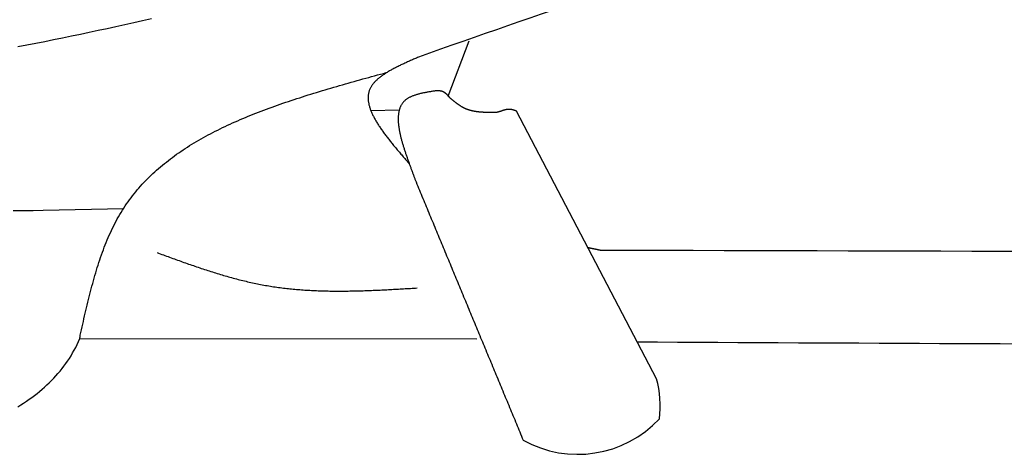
# Model space of a CAD drawing. Extents: x 715 to 7297, y 17 to 5960.
# Tile 4 of 90: x 2406 to 2921, y 804 to 1031. Entities that reach past the tile are written whole.
import ezdxf

# ---------------------------------------------------------------- set-up
doc = ezdxf.new("R2010")
doc.units = 0
doc.layers.add('CAR', color=10, linetype='CONTINUOUS')

msp = doc.modelspace()

# ---------------------------------------------------------------- linework, layer by layer
at = {"layer": 'CAR'}
for p, q in [((2630.255, 990.916), (2641.297, 1019.823)), ((2604.743, 983.687), (2589.961, 983.271)), ((2739.21, 843.173), (2666.051, 983.15)), ((2418.67, 931.249), (2460.731, 932.22)), ((2645.262, 863.898), (2437.824, 864.057))]:
    msp.add_line(p, q, dxfattribs=at)
for points in [[(2475.35, 1031.36, 0), (2470.71, 1030.32, 0), (2466.06, 1029.28, 0), (2461.42, 1028.25, 0), (2456.77, 1027.23, 0), (2452.13, 1026.21, 0), (2447.48, 1025.21, 0), (2442.83, 1024.21, 0), (2438.18, 1023.23, 0), (2433.53, 1022.25, 0), (2428.88, 1021.29, 0), (2424.22, 1020.34, 0), (2419.57, 1019.4, 0), (2414.91, 1018.47, 0), (2410.25, 1017.56, 0), (2405.59, 1016.66, 0)], [(2614.74, 1011.34, 0), (2614.23, 1011.11, 0), (2613.71, 1010.88, 0), (2613.2, 1010.66, 0), (2612.68, 1010.43, 0), (2612.17, 1010.21, 0), (2611.66, 1009.98, 0), (2611.15, 1009.75, 0), (2610.64, 1009.52, 0), (2610.13, 1009.3, 0), (2609.62, 1009.07, 0), (2609.11, 1008.84, 0), (2608.61, 1008.61, 0), (2608.11, 1008.38, 0), (2607.61, 1008.15, 0), (2607.11, 1007.92, 0), (2606.62, 1007.69, 0), (2606.13, 1007.46, 0), (2605.64, 1007.23, 0), (2605.16, 1006.99, 0), (2604.67, 1006.76, 0), (2604.2, 1006.52, 0), (2603.72, 1006.29, 0), (2603.25, 1006.05, 0), (2602.79, 1005.81, 0), (2602.32, 1005.57, 0), (2601.87, 1005.33, 0), (2601.41, 1005.09, 0), (2600.96, 1004.85, 0), (2600.52, 1004.6, 0), (2600.08, 1004.36, 0), (2599.65, 1004.11, 0), (2599.22, 1003.86, 0), (2598.8, 1003.61, 0), (2598.39, 1003.36, 0), (2597.98, 1003.11, 0), (2597.57, 1002.85, 0), (2597.18, 1002.59, 0), (2596.79, 1002.34, 0), (2596.4, 1002.08, 0), (2596.03, 1001.82, 0), (2595.66, 1001.55, 0), (2595.29, 1001.29, 0), (2594.94, 1001.02, 0), (2594.59, 1000.75, 0), (2594.25, 1000.48, 0), (2593.92, 1000.21, 0), (2593.6, 999.931, 0), (2593.28, 999.654, 0), (2592.98, 999.375, 0), (2592.68, 999.093, 0), (2592.39, 998.809, 0), (2592.11, 998.522, 0), (2591.84, 998.234, 0), (2591.58, 997.943, 0), (2591.33, 997.649, 0), (2591.09, 997.353, 0), (2590.85, 997.054, 0), (2590.63, 996.753, 0), (2590.42, 996.449, 0), (2590.22, 996.142, 0), (2590.03, 995.833, 0), (2589.85, 995.521, 0), (2589.68, 995.206, 0), (2589.52, 994.888, 0), (2589.38, 994.567, 0), (2589.24, 994.243, 0), (2589.12, 993.916, 0), (2589.01, 993.587, 0), (2588.91, 993.255, 0), (2588.82, 992.919, 0), (2588.74, 992.581, 0), (2588.67, 992.241, 0), (2588.62, 991.897, 0), (2588.57, 991.551, 0), (2588.53, 991.202, 0), (2588.51, 990.85, 0), (2588.49, 990.496, 0), (2588.48, 990.14, 0), (2588.49, 989.78, 0), (2588.5, 989.419, 0), (2588.52, 989.055, 0), (2588.56, 988.688, 0), (2588.6, 988.319, 0), (2588.65, 987.947, 0), (2588.71, 987.574, 0), (2588.78, 987.197, 0), (2588.86, 986.819, 0), (2588.94, 986.438, 0), (2589.04, 986.055, 0), (2589.14, 985.67, 0), (2589.26, 985.283, 0), (2589.38, 984.894, 0), (2589.51, 984.502, 0), (2589.64, 984.109, 0), (2589.79, 983.713, 0), (2589.94, 983.315, 0), (2590.1, 982.916, 0), (2590.27, 982.514, 0), (2590.45, 982.111, 0), (2590.63, 981.705, 0), (2590.82, 981.298, 0), (2591.02, 980.889, 0), (2591.22, 980.479, 0), (2591.43, 980.066, 0), (2591.65, 979.652, 0), (2591.88, 979.236, 0), (2592.11, 978.818, 0), (2592.34, 978.399, 0), (2592.59, 977.978, 0), (2592.84, 977.556, 0), (2593.09, 977.132, 0), (2593.35, 976.706, 0), (2593.62, 976.279, 0), (2593.89, 975.851, 0), (2594.17, 975.421, 0), (2594.46, 974.99, 0), (2594.75, 974.557, 0), (2595.04, 974.123, 0), (2595.34, 973.688, 0), (2595.64, 973.252, 0), (2595.95, 972.814, 0), (2596.26, 972.376, 0), (2596.58, 971.936, 0), (2596.9, 971.495, 0), (2597.23, 971.052, 0), (2597.56, 970.609, 0), (2597.9, 970.165, 0), (2598.23, 969.72, 0), (2598.58, 969.273, 0), (2598.92, 968.826, 0), (2599.27, 968.378, 0), (2599.63, 967.929, 0), (2599.98, 967.479, 0), (2600.34, 967.028, 0), (2600.7, 966.577, 0), (2601.07, 966.125, 0), (2601.44, 965.672, 0), (2601.81, 965.218, 0), (2602.18, 964.764, 0), (2602.56, 964.309, 0), (2602.94, 963.854, 0), (2603.32, 963.398, 0), (2603.7, 962.941, 0), (2604.08, 962.484, 0), (2604.47, 962.026, 0), (2604.86, 961.568, 0), (2605.25, 961.11, 0), (2605.64, 960.651, 0), (2606.03, 960.192, 0), (2606.42, 959.733, 0), (2606.82, 959.273, 0), (2607.21, 958.813, 0), (2607.61, 958.353, 0), (2608.01, 957.892, 0), (2608.41, 957.432, 0), (2608.8, 956.971, 0), (2609.2, 956.51, 0), (2609.6, 956.05, 0), (2610, 955.589, 0)], [(2438.11, 865.925, 0), (2438.43, 867.366, 0), (2438.76, 868.808, 0), (2439.08, 870.248, 0), (2439.41, 871.688, 0), (2439.74, 873.127, 0), (2440.06, 874.565, 0), (2440.39, 876.001, 0), (2440.73, 877.435, 0), (2441.06, 878.867, 0), (2441.4, 880.296, 0), (2441.74, 881.723, 0), (2442.09, 883.147, 0), (2442.43, 884.568, 0), (2442.79, 885.985, 0), (2443.14, 887.399, 0), (2443.5, 888.808, 0), (2443.87, 890.213, 0), (2444.24, 891.614, 0), (2444.62, 893.01, 0), (2445, 894.401, 0), (2445.39, 895.786, 0), (2445.79, 897.166, 0), (2446.2, 898.54, 0), (2446.61, 899.907, 0), (2447.02, 901.269, 0), (2447.45, 902.623, 0), (2447.89, 903.971, 0), (2448.33, 905.312, 0), (2448.78, 906.645, 0), (2449.24, 907.97, 0), (2449.71, 909.287, 0), (2450.19, 910.596, 0), (2450.68, 911.896, 0), (2451.18, 913.188, 0), (2451.69, 914.47, 0), (2452.22, 915.743, 0), (2452.75, 917.007, 0), (2453.3, 918.26, 0), (2453.85, 919.504, 0), (2454.42, 920.737, 0), (2455.01, 921.959, 0), (2455.6, 923.17, 0), (2456.21, 924.37, 0), (2456.83, 925.559, 0), (2457.47, 926.736, 0), (2458.12, 927.901, 0), (2458.78, 929.053, 0), (2459.46, 930.193, 0), (2460.16, 931.32, 0), (2460.87, 932.434, 0), (2461.59, 933.536, 0), (2462.33, 934.626, 0), (2463.09, 935.703, 0), (2463.86, 936.767, 0), (2464.64, 937.82, 0), (2465.44, 938.86, 0), (2466.25, 939.889, 0), (2467.07, 940.906, 0), (2467.91, 941.911, 0), (2468.76, 942.904, 0), (2469.63, 943.886, 0), (2470.51, 944.857, 0), (2471.4, 945.817, 0), (2472.31, 946.765, 0), (2473.22, 947.703, 0), (2474.16, 948.629, 0), (2475.1, 949.545, 0), (2476.06, 950.45, 0), (2477.03, 951.345, 0), (2478.01, 952.229, 0), (2479, 953.103, 0), (2480.01, 953.967, 0), (2481.02, 954.821, 0), (2482.05, 955.665, 0), (2483.09, 956.498, 0), (2484.15, 957.323, 0), (2485.21, 958.137, 0), (2486.28, 958.943, 0), (2487.37, 959.738, 0), (2488.47, 960.525, 0), (2489.57, 961.302, 0), (2490.69, 962.071, 0), (2491.82, 962.83, 0), (2492.96, 963.581, 0), (2494.11, 964.323, 0), (2495.27, 965.056, 0), (2496.44, 965.781, 0), (2497.62, 966.498, 0), (2498.81, 967.206, 0), (2500, 967.907, 0), (2501.21, 968.599, 0), (2502.43, 969.284, 0), (2503.66, 969.961, 0), (2504.89, 970.63, 0), (2506.14, 971.291, 0), (2507.39, 971.946, 0), (2508.65, 972.593, 0), (2509.92, 973.232, 0), (2511.2, 973.865, 0), (2512.48, 974.491, 0), (2513.78, 975.11, 0), (2515.08, 975.722, 0), (2516.39, 976.328, 0), (2517.71, 976.927, 0), (2519.03, 977.52, 0), (2520.37, 978.106, 0), (2521.71, 978.687, 0), (2523.05, 979.261, 0), (2524.41, 979.83, 0), (2525.77, 980.392, 0), (2527.14, 980.95, 0), (2528.51, 981.501, 0), (2529.89, 982.047, 0), (2531.28, 982.588, 0), (2532.67, 983.124, 0), (2534.07, 983.654, 0), (2535.47, 984.18, 0), (2536.88, 984.7, 0), (2538.3, 985.216, 0), (2539.72, 985.727, 0), (2541.15, 986.234, 0), (2542.58, 986.737, 0), (2544.02, 987.235, 0), (2545.46, 987.729, 0), (2546.91, 988.219, 0), (2548.36, 988.704, 0), (2549.81, 989.187, 0), (2551.27, 989.665, 0), (2552.74, 990.14, 0), (2554.21, 990.611, 0), (2555.68, 991.079, 0), (2557.16, 991.544, 0), (2558.64, 992.006, 0), (2560.12, 992.465, 0), (2561.61, 992.92, 0), (2563.1, 993.373, 0), (2564.59, 993.824, 0), (2566.09, 994.271, 0), (2567.59, 994.717, 0), (2569.09, 995.16, 0), (2570.59, 995.601, 0), (2572.1, 996.04, 0), (2573.61, 996.476, 0), (2575.12, 996.911, 0), (2576.64, 997.344, 0), (2578.15, 997.776, 0), (2579.67, 998.206, 0), (2581.19, 998.635, 0), (2582.71, 999.062, 0), (2584.23, 999.489, 0), (2585.75, 999.914, 0), (2587.28, 1000.34, 0), (2588.8, 1000.76, 0), (2590.33, 1001.18, 0), (2591.86, 1001.61, 0), (2593.38, 1002.03, 0), (2594.91, 1002.45, 0), (2596.44, 1002.87, 0), (2597.97, 1003.29, 0)], [(2624.38, 993.786, 0), (2623.95, 993.722, 0), (2623.53, 993.658, 0), (2623.11, 993.594, 0), (2622.69, 993.529, 0), (2622.27, 993.464, 0), (2621.85, 993.398, 0), (2621.43, 993.332, 0), (2621.01, 993.264, 0), (2620.59, 993.196, 0), (2620.18, 993.126, 0), (2619.76, 993.055, 0), (2619.35, 992.983, 0), (2618.94, 992.909, 0), (2618.54, 992.833, 0), (2618.13, 992.756, 0), (2617.73, 992.677, 0), (2617.33, 992.595, 0), (2616.94, 992.512, 0), (2616.54, 992.426, 0), (2616.15, 992.338, 0), (2615.77, 992.247, 0), (2615.39, 992.153, 0), (2615.01, 992.057, 0), (2614.64, 991.957, 0), (2614.27, 991.855, 0), (2613.9, 991.749, 0), (2613.54, 991.64, 0), (2613.19, 991.527, 0), (2612.84, 991.411, 0), (2612.49, 991.291, 0), (2612.15, 991.167, 0), (2611.82, 991.039, 0), (2611.49, 990.907, 0), (2611.16, 990.771, 0), (2610.85, 990.63, 0), (2610.54, 990.485, 0), (2610.23, 990.335, 0), (2609.94, 990.181, 0), (2609.65, 990.021, 0), (2609.36, 989.857, 0), (2609.09, 989.687, 0), (2608.82, 989.512, 0), (2608.56, 989.332, 0), (2608.3, 989.146, 0), (2608.06, 988.954, 0), (2607.82, 988.757, 0), (2607.59, 988.553, 0), (2607.37, 988.344, 0), (2607.15, 988.129, 0), (2606.95, 987.907, 0), (2606.75, 987.68, 0), (2606.56, 987.447, 0), (2606.38, 987.208, 0), (2606.21, 986.964, 0), (2606.05, 986.714, 0), (2605.89, 986.458, 0), (2605.74, 986.198, 0), (2605.6, 985.932, 0), (2605.47, 985.66, 0), (2605.34, 985.384, 0), (2605.22, 985.103, 0), (2605.11, 984.817, 0), (2605, 984.525, 0), (2604.9, 984.23, 0), (2604.81, 983.929, 0), (2604.73, 983.624, 0), (2604.65, 983.314, 0), (2604.58, 983, 0), (2604.51, 982.682, 0), (2604.45, 982.36, 0), (2604.4, 982.033, 0), (2604.35, 981.702, 0), (2604.31, 981.367, 0), (2604.28, 981.029, 0), (2604.25, 980.686, 0), (2604.23, 980.34, 0), (2604.21, 979.99, 0), (2604.2, 979.637, 0), (2604.19, 979.28, 0), (2604.19, 978.92, 0), (2604.2, 978.556, 0), (2604.21, 978.19, 0), (2604.22, 977.82, 0), (2604.24, 977.447, 0), (2604.27, 977.071, 0), (2604.3, 976.692, 0), (2604.34, 976.311, 0), (2604.37, 975.927, 0), (2604.42, 975.54, 0), (2604.47, 975.151, 0), (2604.52, 974.759, 0), (2604.58, 974.365, 0), (2604.64, 973.969, 0), (2604.7, 973.57, 0), (2604.77, 973.17, 0), (2604.85, 972.767, 0), (2604.92, 972.363, 0), (2605, 971.957, 0), (2605.09, 971.549, 0), (2605.18, 971.139, 0), (2605.27, 970.728, 0), (2605.36, 970.315, 0), (2605.46, 969.901, 0), (2605.56, 969.486, 0), (2605.66, 969.069, 0), (2605.77, 968.651, 0), (2605.88, 968.232, 0), (2605.99, 967.813, 0), (2606.11, 967.392, 0), (2606.22, 966.97, 0), (2606.34, 966.548, 0), (2606.47, 966.125, 0), (2606.59, 965.702, 0), (2606.72, 965.278, 0), (2606.85, 964.854, 0), (2606.98, 964.43, 0), (2607.11, 964.005, 0), (2607.24, 963.58, 0), (2607.38, 963.156, 0), (2607.52, 962.731, 0), (2607.65, 962.307, 0), (2607.79, 961.882, 0), (2607.94, 961.458, 0), (2608.08, 961.035, 0), (2608.22, 960.612, 0), (2608.37, 960.189, 0), (2608.51, 959.768, 0), (2608.66, 959.347, 0), (2608.81, 958.926, 0), (2608.95, 958.507, 0), (2609.1, 958.089, 0), (2609.25, 957.672, 0), (2609.4, 957.256, 0), (2609.55, 956.841, 0), (2609.7, 956.428, 0), (2609.85, 956.016, 0), (2610, 955.606, 0), (2610.14, 955.197, 0), (2610.29, 954.79, 0), (2610.44, 954.385, 0), (2610.59, 953.982, 0), (2610.74, 953.58, 0), (2610.88, 953.181, 0), (2611.03, 952.784, 0), (2611.17, 952.389, 0), (2611.32, 951.996, 0), (2611.46, 951.606, 0), (2611.6, 951.218, 0), (2611.74, 950.833, 0), (2611.88, 950.451, 0), (2612.02, 950.071, 0), (2612.16, 949.694, 0), (2612.29, 949.32, 0), (2612.43, 948.949, 0), (2612.56, 948.581, 0), (2612.69, 948.216, 0), (2612.81, 947.854, 0), (2612.94, 947.496, 0), (2613.06, 947.141, 0)], [(2631.36, 989.893, 0), (2631.32, 989.936, 0), (2631.29, 989.978, 0), (2631.25, 990.02, 0), (2631.21, 990.062, 0), (2631.18, 990.104, 0), (2631.14, 990.146, 0), (2631.11, 990.189, 0), (2631.07, 990.231, 0), (2631.03, 990.273, 0), (2631, 990.315, 0), (2630.96, 990.357, 0), (2630.93, 990.399, 0), (2630.89, 990.441, 0), (2630.85, 990.482, 0), (2630.82, 990.524, 0), (2630.78, 990.566, 0), (2630.75, 990.607, 0), (2630.71, 990.649, 0), (2630.67, 990.69, 0), (2630.64, 990.731, 0), (2630.6, 990.773, 0), (2630.56, 990.814, 0), (2630.53, 990.855, 0), (2630.49, 990.896, 0), (2630.45, 990.937, 0), (2630.42, 990.977, 0), (2630.38, 991.018, 0), (2630.34, 991.058, 0), (2630.31, 991.098, 0), (2630.27, 991.139, 0), (2630.23, 991.179, 0), (2630.2, 991.218, 0), (2630.16, 991.258, 0), (2630.12, 991.298, 0), (2630.09, 991.337, 0), (2630.05, 991.376, 0), (2630.01, 991.415, 0), (2629.97, 991.454, 0), (2629.94, 991.493, 0), (2629.9, 991.531, 0), (2629.86, 991.57, 0), (2629.82, 991.608, 0), (2629.78, 991.646, 0), (2629.75, 991.683, 0), (2629.71, 991.721, 0), (2629.67, 991.758, 0), (2629.63, 991.795, 0), (2629.59, 991.832, 0), (2629.56, 991.868, 0), (2629.52, 991.905, 0), (2629.48, 991.941, 0), (2629.44, 991.977, 0), (2629.4, 992.012, 0), (2629.36, 992.048, 0), (2629.32, 992.083, 0), (2629.28, 992.118, 0), (2629.24, 992.152, 0), (2629.2, 992.187, 0), (2629.16, 992.221, 0), (2629.12, 992.254, 0), (2629.08, 992.288, 0), (2629.04, 992.321, 0), (2629, 992.354, 0), (2628.96, 992.386, 0), (2628.92, 992.419, 0), (2628.88, 992.451, 0), (2628.84, 992.482, 0), (2628.8, 992.514, 0), (2628.76, 992.544, 0), (2628.72, 992.575, 0), (2628.68, 992.605, 0), (2628.64, 992.635, 0), (2628.6, 992.665, 0), (2628.55, 992.694, 0), (2628.51, 992.723, 0), (2628.47, 992.752, 0), (2628.43, 992.78, 0), (2628.39, 992.808, 0), (2628.34, 992.835, 0), (2628.3, 992.862, 0), (2628.26, 992.889, 0), (2628.21, 992.915, 0), (2628.17, 992.941, 0), (2628.13, 992.967, 0), (2628.08, 992.992, 0), (2628.04, 993.017, 0), (2628, 993.041, 0), (2627.95, 993.065, 0), (2627.91, 993.088, 0), (2627.86, 993.111, 0), (2627.82, 993.134, 0), (2627.77, 993.156, 0), (2627.73, 993.178, 0), (2627.68, 993.199, 0), (2627.64, 993.22, 0), (2627.59, 993.24, 0), (2627.55, 993.26, 0), (2627.5, 993.279, 0), (2627.45, 993.298, 0), (2627.41, 993.317, 0), (2627.36, 993.335, 0), (2627.31, 993.352, 0), (2627.26, 993.369, 0), (2627.22, 993.386, 0), (2627.17, 993.402, 0), (2627.12, 993.418, 0), (2627.07, 993.433, 0), (2627.03, 993.447, 0), (2626.98, 993.461, 0), (2626.93, 993.475, 0), (2626.88, 993.488, 0), (2626.83, 993.501, 0), (2626.78, 993.514, 0), (2626.73, 993.526, 0), (2626.68, 993.537, 0), (2626.63, 993.549, 0), (2626.58, 993.559, 0), (2626.53, 993.57, 0), (2626.48, 993.58, 0), (2626.43, 993.59, 0), (2626.38, 993.599, 0), (2626.33, 993.608, 0), (2626.28, 993.617, 0), (2626.23, 993.625, 0), (2626.18, 993.633, 0), (2626.12, 993.641, 0), (2626.07, 993.649, 0), (2626.02, 993.656, 0), (2625.97, 993.663, 0), (2625.92, 993.669, 0), (2625.87, 993.676, 0), (2625.81, 993.682, 0), (2625.76, 993.688, 0), (2625.71, 993.694, 0), (2625.66, 993.699, 0), (2625.6, 993.704, 0), (2625.55, 993.709, 0), (2625.5, 993.714, 0), (2625.45, 993.719, 0), (2625.39, 993.723, 0), (2625.34, 993.727, 0), (2625.29, 993.732, 0), (2625.23, 993.736, 0), (2625.18, 993.739, 0), (2625.13, 993.743, 0), (2625.07, 993.747, 0), (2625.02, 993.75, 0), (2624.97, 993.753, 0), (2624.91, 993.757, 0), (2624.86, 993.76, 0), (2624.81, 993.763, 0), (2624.75, 993.766, 0), (2624.7, 993.769, 0), (2624.65, 993.772, 0), (2624.59, 993.775, 0), (2624.54, 993.778, 0), (2624.49, 993.78, 0), (2624.43, 993.783, 0), (2624.38, 993.786, 0)], [(2653.89, 982.353, 0), (2653.73, 982.355, 0), (2653.57, 982.356, 0), (2653.41, 982.358, 0), (2653.25, 982.36, 0), (2653.09, 982.361, 0), (2652.93, 982.363, 0), (2652.77, 982.365, 0), (2652.61, 982.366, 0), (2652.45, 982.368, 0), (2652.29, 982.37, 0), (2652.13, 982.373, 0), (2651.97, 982.375, 0), (2651.81, 982.378, 0), (2651.66, 982.38, 0), (2651.5, 982.383, 0), (2651.34, 982.386, 0), (2651.18, 982.389, 0), (2651.02, 982.393, 0), (2650.86, 982.396, 0), (2650.7, 982.4, 0), (2650.54, 982.405, 0), (2650.38, 982.409, 0), (2650.23, 982.414, 0), (2650.07, 982.419, 0), (2649.91, 982.424, 0), (2649.75, 982.43, 0), (2649.59, 982.436, 0), (2649.44, 982.442, 0), (2649.28, 982.449, 0), (2649.12, 982.456, 0), (2648.96, 982.464, 0), (2648.81, 982.471, 0), (2648.65, 982.48, 0), (2648.49, 982.488, 0), (2648.33, 982.498, 0), (2648.18, 982.507, 0), (2648.02, 982.517, 0), (2647.87, 982.528, 0), (2647.71, 982.539, 0), (2647.55, 982.55, 0), (2647.4, 982.562, 0), (2647.24, 982.575, 0), (2647.09, 982.588, 0), (2646.93, 982.602, 0), (2646.78, 982.616, 0), (2646.62, 982.631, 0), (2646.47, 982.646, 0), (2646.31, 982.662, 0), (2646.16, 982.679, 0), (2646.01, 982.696, 0), (2645.85, 982.714, 0), (2645.7, 982.733, 0), (2645.55, 982.752, 0), (2645.4, 982.772, 0), (2645.24, 982.792, 0), (2645.09, 982.814, 0), (2644.94, 982.836, 0), (2644.79, 982.859, 0), (2644.64, 982.882, 0), (2644.49, 982.906, 0), (2644.34, 982.931, 0), (2644.19, 982.957, 0), (2644.04, 982.984, 0), (2643.89, 983.011, 0), (2643.74, 983.04, 0), (2643.59, 983.069, 0), (2643.44, 983.099, 0), (2643.29, 983.13, 0), (2643.14, 983.161, 0), (2643, 983.194, 0), (2642.85, 983.227, 0), (2642.7, 983.262, 0), (2642.56, 983.297, 0), (2642.41, 983.333, 0), (2642.26, 983.371, 0), (2642.12, 983.409, 0), (2641.97, 983.448, 0), (2641.83, 983.488, 0), (2641.68, 983.529, 0), (2641.54, 983.571, 0), (2641.4, 983.615, 0), (2641.25, 983.659, 0), (2641.11, 983.704, 0), (2640.97, 983.751, 0), (2640.83, 983.798, 0), (2640.69, 983.847, 0), (2640.55, 983.896, 0), (2640.41, 983.947, 0), (2640.27, 983.999, 0), (2640.13, 984.052, 0), (2639.99, 984.106, 0), (2639.85, 984.161, 0), (2639.71, 984.218, 0), (2639.57, 984.276, 0), (2639.44, 984.335, 0), (2639.3, 984.395, 0), (2639.16, 984.456, 0), (2639.03, 984.519, 0), (2638.89, 984.583, 0), (2638.76, 984.648, 0), (2638.62, 984.714, 0), (2638.49, 984.782, 0), (2638.36, 984.85, 0), (2638.22, 984.92, 0), (2638.09, 984.991, 0), (2637.96, 985.063, 0), (2637.83, 985.136, 0), (2637.7, 985.21, 0), (2637.56, 985.285, 0), (2637.43, 985.361, 0), (2637.3, 985.438, 0), (2637.17, 985.516, 0), (2637.04, 985.594, 0), (2636.92, 985.674, 0), (2636.79, 985.755, 0), (2636.66, 985.837, 0), (2636.53, 985.919, 0), (2636.4, 986.002, 0), (2636.28, 986.086, 0), (2636.15, 986.171, 0), (2636.02, 986.257, 0), (2635.9, 986.343, 0), (2635.77, 986.431, 0), (2635.64, 986.518, 0), (2635.52, 986.607, 0), (2635.39, 986.696, 0), (2635.27, 986.786, 0), (2635.14, 986.877, 0), (2635.02, 986.968, 0), (2634.89, 987.06, 0), (2634.77, 987.152, 0), (2634.65, 987.245, 0), (2634.52, 987.339, 0), (2634.4, 987.433, 0), (2634.28, 987.527, 0), (2634.15, 987.622, 0), (2634.03, 987.718, 0), (2633.91, 987.813, 0), (2633.79, 987.91, 0), (2633.66, 988.006, 0), (2633.54, 988.104, 0), (2633.42, 988.201, 0), (2633.3, 988.299, 0), (2633.18, 988.397, 0), (2633.05, 988.495, 0), (2632.93, 988.594, 0), (2632.81, 988.693, 0), (2632.69, 988.792, 0), (2632.57, 988.892, 0), (2632.45, 988.991, 0), (2632.33, 989.091, 0), (2632.2, 989.191, 0), (2632.08, 989.291, 0), (2631.96, 989.391, 0), (2631.84, 989.491, 0), (2631.72, 989.592, 0), (2631.6, 989.692, 0), (2631.48, 989.793, 0), (2631.36, 989.893, 0)], [(2666.05, 983.15, 0), (2665.97, 983.175, 0), (2665.9, 983.2, 0), (2665.82, 983.225, 0), (2665.74, 983.25, 0), (2665.67, 983.275, 0), (2665.59, 983.3, 0), (2665.51, 983.325, 0), (2665.44, 983.35, 0), (2665.36, 983.375, 0), (2665.28, 983.399, 0), (2665.21, 983.423, 0), (2665.13, 983.447, 0), (2665.05, 983.471, 0), (2664.98, 983.495, 0), (2664.9, 983.518, 0), (2664.82, 983.541, 0), (2664.75, 983.564, 0), (2664.67, 983.586, 0), (2664.59, 983.609, 0), (2664.52, 983.63, 0), (2664.44, 983.652, 0), (2664.36, 983.673, 0), (2664.29, 983.694, 0), (2664.21, 983.714, 0), (2664.13, 983.734, 0), (2664.06, 983.753, 0), (2663.98, 983.772, 0), (2663.9, 983.791, 0), (2663.83, 983.809, 0), (2663.75, 983.826, 0), (2663.67, 983.843, 0), (2663.6, 983.86, 0), (2663.52, 983.876, 0), (2663.44, 983.891, 0), (2663.37, 983.905, 0), (2663.29, 983.919, 0), (2663.21, 983.933, 0), (2663.14, 983.945, 0), (2663.06, 983.958, 0), (2662.98, 983.969, 0), (2662.91, 983.979, 0), (2662.83, 983.989, 0), (2662.75, 983.999, 0), (2662.68, 984.007, 0), (2662.6, 984.015, 0), (2662.53, 984.021, 0), (2662.45, 984.027, 0), (2662.37, 984.032, 0), (2662.3, 984.037, 0), (2662.22, 984.04, 0), (2662.14, 984.043, 0), (2662.07, 984.044, 0), (2661.99, 984.045, 0), (2661.91, 984.045, 0), (2661.84, 984.044, 0), (2661.76, 984.041, 0), (2661.69, 984.038, 0), (2661.61, 984.034, 0), (2661.53, 984.029, 0), (2661.46, 984.023, 0), (2661.38, 984.016, 0), (2661.3, 984.008, 0), (2661.23, 983.999, 0), (2661.15, 983.989, 0), (2661.08, 983.979, 0), (2661, 983.967, 0), (2660.92, 983.955, 0), (2660.85, 983.942, 0), (2660.77, 983.929, 0), (2660.7, 983.914, 0), (2660.62, 983.899, 0), (2660.54, 983.883, 0), (2660.47, 983.867, 0), (2660.39, 983.85, 0), (2660.32, 983.832, 0), (2660.24, 983.813, 0), (2660.16, 983.795, 0), (2660.09, 983.775, 0), (2660.01, 983.755, 0), (2659.94, 983.734, 0), (2659.86, 983.713, 0), (2659.78, 983.692, 0), (2659.71, 983.67, 0), (2659.63, 983.648, 0), (2659.56, 983.625, 0), (2659.48, 983.602, 0), (2659.4, 983.578, 0), (2659.33, 983.554, 0), (2659.25, 983.53, 0), (2659.18, 983.506, 0), (2659.1, 983.481, 0), (2659.02, 983.456, 0), (2658.95, 983.431, 0), (2658.87, 983.405, 0), (2658.8, 983.38, 0), (2658.72, 983.354, 0), (2658.64, 983.328, 0), (2658.57, 983.302, 0), (2658.49, 983.276, 0), (2658.42, 983.249, 0), (2658.34, 983.223, 0), (2658.26, 983.197, 0), (2658.19, 983.171, 0), (2658.11, 983.144, 0), (2658.03, 983.118, 0), (2657.96, 983.092, 0), (2657.88, 983.066, 0), (2657.81, 983.039, 0), (2657.73, 983.014, 0), (2657.65, 982.988, 0), (2657.58, 982.962, 0), (2657.5, 982.937, 0), (2657.43, 982.911, 0), (2657.35, 982.886, 0), (2657.27, 982.862, 0), (2657.2, 982.837, 0), (2657.12, 982.813, 0), (2657.04, 982.789, 0), (2656.97, 982.766, 0), (2656.89, 982.742, 0), (2656.82, 982.72, 0), (2656.74, 982.697, 0), (2656.66, 982.675, 0), (2656.59, 982.654, 0), (2656.51, 982.633, 0), (2656.43, 982.612, 0), (2656.36, 982.592, 0), (2656.28, 982.573, 0), (2656.2, 982.554, 0), (2656.13, 982.535, 0), (2656.05, 982.518, 0), (2655.97, 982.501, 0), (2655.9, 982.484, 0), (2655.82, 982.468, 0), (2655.74, 982.453, 0), (2655.67, 982.439, 0), (2655.59, 982.425, 0), (2655.51, 982.412, 0), (2655.44, 982.4, 0), (2655.36, 982.389, 0), (2655.28, 982.378, 0), (2655.2, 982.368, 0), (2655.13, 982.359, 0), (2655.05, 982.352, 0), (2654.97, 982.344, 0), (2654.9, 982.338, 0), (2654.82, 982.333, 0), (2654.74, 982.329, 0), (2654.66, 982.326, 0), (2654.59, 982.324, 0), (2654.51, 982.323, 0), (2654.43, 982.322, 0), (2654.36, 982.323, 0), (2654.28, 982.326, 0), (2654.2, 982.329, 0), (2654.12, 982.333, 0), (2654.05, 982.339, 0), (2653.97, 982.345, 0), (2653.89, 982.353, 0)], [(2613.06, 947.141, 0), (2613.51, 946.07, 0), (2613.95, 944.999, 0), (2614.4, 943.927, 0), (2614.84, 942.856, 0), (2615.28, 941.785, 0), (2615.73, 940.714, 0), (2616.17, 939.642, 0), (2616.62, 938.571, 0), (2617.06, 937.5, 0), (2617.51, 936.428, 0), (2617.95, 935.357, 0), (2618.39, 934.286, 0), (2618.84, 933.214, 0), (2619.28, 932.143, 0), (2619.73, 931.072, 0), (2620.17, 930, 0), (2620.62, 928.929, 0), (2621.06, 927.858, 0), (2621.5, 926.787, 0), (2621.95, 925.715, 0), (2622.39, 924.644, 0), (2622.84, 923.573, 0), (2623.28, 922.501, 0), (2623.73, 921.43, 0), (2624.17, 920.359, 0), (2624.61, 919.287, 0), (2625.06, 918.216, 0), (2625.5, 917.145, 0), (2625.95, 916.074, 0), (2626.39, 915.002, 0), (2626.84, 913.931, 0), (2627.28, 912.86, 0), (2627.72, 911.788, 0), (2628.17, 910.717, 0), (2628.61, 909.646, 0), (2629.06, 908.574, 0), (2629.5, 907.503, 0), (2629.95, 906.432, 0), (2630.39, 905.361, 0), (2630.83, 904.289, 0), (2631.28, 903.218, 0), (2631.72, 902.147, 0), (2632.17, 901.075, 0), (2632.61, 900.004, 0), (2633.06, 898.933, 0), (2633.5, 897.861, 0), (2633.94, 896.79, 0), (2634.39, 895.719, 0), (2634.83, 894.648, 0), (2635.28, 893.576, 0), (2635.72, 892.505, 0), (2636.17, 891.434, 0), (2636.61, 890.362, 0), (2637.05, 889.291, 0), (2637.5, 888.22, 0), (2637.94, 887.148, 0), (2638.39, 886.077, 0), (2638.83, 885.006, 0), (2639.28, 883.935, 0), (2639.72, 882.863, 0), (2640.16, 881.792, 0), (2640.61, 880.721, 0), (2641.05, 879.649, 0), (2641.5, 878.578, 0), (2641.94, 877.507, 0), (2642.39, 876.435, 0), (2642.83, 875.364, 0), (2643.27, 874.293, 0), (2643.72, 873.221, 0), (2644.16, 872.15, 0), (2644.61, 871.079, 0), (2645.05, 870.008, 0), (2645.5, 868.936, 0), (2645.94, 867.865, 0), (2646.38, 866.794, 0), (2646.83, 865.722, 0), (2647.27, 864.651, 0), (2647.72, 863.58, 0), (2648.16, 862.508, 0), (2648.61, 861.437, 0), (2649.05, 860.366, 0), (2649.49, 859.295, 0), (2649.94, 858.223, 0), (2650.38, 857.152, 0), (2650.83, 856.081, 0), (2651.27, 855.009, 0), (2651.72, 853.938, 0), (2652.16, 852.867, 0), (2652.6, 851.795, 0), (2653.05, 850.724, 0), (2653.49, 849.653, 0), (2653.94, 848.582, 0), (2654.38, 847.51, 0), (2654.83, 846.439, 0), (2655.27, 845.368, 0), (2655.72, 844.296, 0), (2656.16, 843.225, 0), (2656.6, 842.154, 0), (2657.05, 841.082, 0), (2657.49, 840.011, 0), (2657.94, 838.94, 0), (2658.38, 837.869, 0), (2658.83, 836.797, 0), (2659.27, 835.726, 0), (2659.71, 834.655, 0), (2660.16, 833.583, 0), (2660.6, 832.512, 0), (2661.05, 831.441, 0), (2661.49, 830.369, 0), (2661.94, 829.298, 0), (2662.38, 828.227, 0), (2662.82, 827.155, 0), (2663.27, 826.084, 0), (2663.71, 825.013, 0), (2664.16, 823.942, 0), (2664.6, 822.87, 0), (2665.05, 821.799, 0), (2665.49, 820.728, 0), (2665.93, 819.656, 0), (2666.38, 818.585, 0), (2666.82, 817.514, 0), (2667.27, 816.442, 0), (2667.71, 815.371, 0), (2668.16, 814.3, 0), (2668.6, 813.229, 0), (2669.04, 812.157, 0), (2669.49, 811.086, 0)], [(2403.05, 931.123, 0), (2408.26, 931.165, 0), (2413.46, 931.207, 0), (2418.67, 931.249, 0)], [(2709.81, 910.314, 0), (2709.76, 910.324, 0), (2709.71, 910.335, 0), (2709.65, 910.346, 0), (2709.6, 910.357, 0), (2709.55, 910.368, 0), (2709.5, 910.379, 0), (2709.45, 910.389, 0), (2709.4, 910.4, 0), (2709.34, 910.411, 0), (2709.29, 910.422, 0), (2709.24, 910.433, 0), (2709.19, 910.443, 0), (2709.14, 910.454, 0), (2709.08, 910.465, 0), (2709.03, 910.476, 0), (2708.98, 910.487, 0), (2708.93, 910.497, 0), (2708.88, 910.508, 0), (2708.82, 910.519, 0), (2708.77, 910.53, 0), (2708.72, 910.541, 0), (2708.67, 910.551, 0), (2708.62, 910.562, 0), (2708.56, 910.573, 0), (2708.51, 910.584, 0), (2708.46, 910.595, 0), (2708.41, 910.605, 0), (2708.36, 910.616, 0), (2708.31, 910.627, 0), (2708.25, 910.638, 0), (2708.2, 910.648, 0), (2708.15, 910.659, 0), (2708.1, 910.67, 0), (2708.05, 910.681, 0), (2708, 910.691, 0), (2707.94, 910.702, 0), (2707.89, 910.713, 0), (2707.84, 910.724, 0), (2707.79, 910.734, 0), (2707.74, 910.745, 0), (2707.69, 910.756, 0), (2707.64, 910.767, 0), (2707.58, 910.777, 0), (2707.53, 910.788, 0), (2707.48, 910.799, 0), (2707.43, 910.809, 0), (2707.38, 910.82, 0), (2707.33, 910.831, 0), (2707.28, 910.841, 0), (2707.22, 910.852, 0), (2707.17, 910.863, 0), (2707.12, 910.873, 0), (2707.07, 910.884, 0), (2707.02, 910.895, 0), (2706.97, 910.905, 0), (2706.92, 910.916, 0), (2706.87, 910.927, 0), (2706.82, 910.937, 0), (2706.77, 910.948, 0), (2706.71, 910.959, 0), (2706.66, 910.969, 0), (2706.61, 910.98, 0), (2706.56, 910.99, 0), (2706.51, 911.001, 0), (2706.46, 911.012, 0), (2706.41, 911.022, 0), (2706.36, 911.033, 0), (2706.31, 911.043, 0), (2706.26, 911.054, 0), (2706.21, 911.064, 0), (2706.16, 911.075, 0), (2706.11, 911.085, 0), (2706.06, 911.096, 0), (2706.01, 911.107, 0), (2705.96, 911.117, 0), (2705.91, 911.128, 0), (2705.86, 911.138, 0), (2705.81, 911.148, 0), (2705.76, 911.159, 0), (2705.71, 911.169, 0), (2705.66, 911.18, 0), (2705.61, 911.19, 0), (2705.56, 911.201, 0), (2705.51, 911.211, 0), (2705.46, 911.222, 0), (2705.41, 911.232, 0), (2705.36, 911.242, 0), (2705.31, 911.253, 0), (2705.26, 911.263, 0), (2705.21, 911.274, 0), (2705.16, 911.284, 0), (2705.11, 911.294, 0), (2705.06, 911.305, 0), (2705.01, 911.315, 0), (2704.96, 911.325, 0), (2704.91, 911.336, 0), (2704.86, 911.346, 0), (2704.81, 911.356, 0), (2704.76, 911.366, 0), (2704.72, 911.377, 0), (2704.67, 911.387, 0), (2704.62, 911.397, 0), (2704.57, 911.407, 0), (2704.52, 911.418, 0), (2704.47, 911.428, 0), (2704.42, 911.438, 0), (2704.38, 911.448, 0), (2704.33, 911.458, 0), (2704.28, 911.469, 0), (2704.23, 911.479, 0), (2704.18, 911.489, 0), (2704.13, 911.499, 0), (2704.09, 911.509, 0), (2704.04, 911.519, 0), (2703.99, 911.529, 0), (2703.94, 911.539, 0), (2703.89, 911.549, 0), (2703.85, 911.559, 0), (2703.8, 911.569, 0), (2703.75, 911.579, 0), (2703.7, 911.589, 0), (2703.66, 911.599, 0), (2703.61, 911.609, 0), (2703.56, 911.619, 0), (2703.51, 911.629, 0), (2703.47, 911.639, 0), (2703.42, 911.649, 0)], [(2478.22, 909.136, 0), (2479.04, 908.834, 0), (2479.87, 908.531, 0), (2480.69, 908.229, 0), (2481.52, 907.927, 0), (2482.34, 907.625, 0), (2483.17, 907.323, 0), (2484, 907.022, 0), (2484.82, 906.721, 0), (2485.65, 906.421, 0), (2486.47, 906.121, 0), (2487.3, 905.822, 0), (2488.12, 905.524, 0), (2488.95, 905.226, 0), (2489.78, 904.93, 0), (2490.6, 904.634, 0), (2491.43, 904.339, 0), (2492.25, 904.046, 0), (2493.08, 903.753, 0), (2493.91, 903.462, 0), (2494.74, 903.172, 0), (2495.56, 902.883, 0), (2496.39, 902.595, 0), (2497.22, 902.309, 0), (2498.05, 902.025, 0), (2498.87, 901.742, 0), (2499.7, 901.461, 0), (2500.53, 901.181, 0), (2501.36, 900.904, 0), (2502.19, 900.628, 0), (2503.02, 900.354, 0), (2503.85, 900.082, 0), (2504.68, 899.812, 0), (2505.51, 899.544, 0), (2506.34, 899.278, 0), (2507.17, 899.015, 0), (2508, 898.754, 0), (2508.84, 898.495, 0), (2509.67, 898.239, 0), (2510.5, 897.985, 0), (2511.33, 897.734, 0), (2512.17, 897.485, 0), (2513, 897.239, 0), (2513.84, 896.996, 0), (2514.67, 896.756, 0), (2515.51, 896.519, 0), (2516.34, 896.284, 0), (2517.18, 896.053, 0), (2518.02, 895.824, 0), (2518.85, 895.599, 0), (2519.69, 895.377, 0), (2520.53, 895.159, 0), (2521.37, 894.943, 0), (2522.21, 894.732, 0), (2523.05, 894.523, 0), (2523.89, 894.318, 0), (2524.73, 894.117, 0), (2525.57, 893.92, 0), (2526.41, 893.726, 0), (2527.26, 893.536, 0), (2528.1, 893.35, 0), (2528.94, 893.168, 0), (2529.79, 892.99, 0), (2530.63, 892.816, 0), (2531.48, 892.646, 0), (2532.33, 892.481, 0), (2533.17, 892.32, 0), (2534.02, 892.163, 0), (2534.87, 892.01, 0), (2535.72, 891.862, 0), (2536.57, 891.718, 0), (2537.42, 891.579, 0), (2538.27, 891.444, 0), (2539.12, 891.313, 0), (2539.98, 891.187, 0), (2540.83, 891.065, 0), (2541.68, 890.946, 0), (2542.54, 890.832, 0), (2543.39, 890.722, 0), (2544.25, 890.616, 0), (2545.11, 890.514, 0), (2545.96, 890.415, 0), (2546.82, 890.321, 0), (2547.68, 890.23, 0), (2548.54, 890.143, 0), (2549.4, 890.06, 0), (2550.26, 889.98, 0), (2551.12, 889.904, 0), (2551.98, 889.832, 0), (2552.84, 889.762, 0), (2553.7, 889.697, 0), (2554.57, 889.634, 0), (2555.43, 889.576, 0), (2556.29, 889.52, 0), (2557.16, 889.467, 0), (2558.02, 889.418, 0), (2558.89, 889.372, 0), (2559.76, 889.329, 0), (2560.62, 889.289, 0), (2561.49, 889.252, 0), (2562.36, 889.218, 0), (2563.22, 889.187, 0), (2564.09, 889.159, 0), (2564.96, 889.133, 0), (2565.83, 889.111, 0), (2566.7, 889.091, 0), (2567.57, 889.073, 0), (2568.44, 889.059, 0), (2569.31, 889.046, 0), (2570.18, 889.037, 0), (2571.05, 889.029, 0), (2571.92, 889.024, 0), (2572.8, 889.022, 0), (2573.67, 889.022, 0), (2574.54, 889.024, 0), (2575.42, 889.028, 0), (2576.29, 889.034, 0), (2577.16, 889.043, 0), (2578.04, 889.054, 0), (2578.91, 889.066, 0), (2579.79, 889.081, 0), (2580.66, 889.097, 0), (2581.54, 889.115, 0), (2582.41, 889.136, 0), (2583.29, 889.158, 0), (2584.17, 889.181, 0), (2585.04, 889.206, 0), (2585.92, 889.233, 0), (2586.8, 889.262, 0), (2587.67, 889.292, 0), (2588.55, 889.323, 0), (2589.43, 889.356, 0), (2590.31, 889.391, 0), (2591.18, 889.426, 0), (2592.06, 889.463, 0), (2592.94, 889.501, 0), (2593.82, 889.54, 0), (2594.7, 889.581, 0), (2595.58, 889.622, 0), (2596.46, 889.665, 0), (2597.34, 889.708, 0), (2598.22, 889.753, 0), (2599.1, 889.798, 0), (2599.98, 889.844, 0), (2600.86, 889.891, 0), (2601.74, 889.939, 0), (2602.62, 889.987, 0), (2603.5, 890.036, 0), (2604.38, 890.086, 0), (2605.26, 890.136, 0), (2606.14, 890.187, 0), (2607.02, 890.238, 0), (2607.9, 890.289, 0), (2608.78, 890.341, 0), (2609.66, 890.393, 0), (2610.54, 890.445, 0), (2611.42, 890.498, 0), (2612.3, 890.551, 0), (2613.18, 890.603, 0), (2614.07, 890.656, 0)], [(2936.17, 909.738, 0), (2920, 909.769, 0), (2903.84, 909.802, 0), (2887.67, 909.837, 0), (2871.5, 909.875, 0), (2855.33, 909.914, 0), (2839.16, 909.954, 0), (2822.99, 909.996, 0), (2806.82, 910.039, 0), (2790.66, 910.083, 0), (2774.49, 910.128, 0), (2758.32, 910.174, 0), (2742.15, 910.22, 0), (2725.98, 910.267, 0), (2709.81, 910.314, 0)], [(2405.5, 828.585, 0), (2407.02, 829.516, 0), (2408.51, 830.466, 0), (2409.98, 831.436, 0), (2411.42, 832.426, 0), (2412.83, 833.435, 0), (2414.21, 834.465, 0), (2415.57, 835.515, 0), (2416.9, 836.585, 0), (2418.2, 837.676, 0), (2419.47, 838.789, 0), (2420.71, 839.922, 0), (2421.93, 841.076, 0), (2423.11, 842.252, 0), (2424.27, 843.45, 0), (2425.39, 844.67, 0), (2426.49, 845.911, 0), (2427.56, 847.175, 0), (2428.59, 848.462, 0), (2429.59, 849.771, 0), (2430.57, 851.103, 0), (2431.51, 852.458, 0), (2432.42, 853.837, 0), (2433.3, 855.239, 0), (2434.14, 856.664, 0), (2434.96, 858.113, 0), (2435.74, 859.587, 0), (2436.49, 861.084, 0), (2437.2, 862.606, 0), (2437.88, 864.153, 0)], [(2437.82, 864.057, 0), (2437.83, 864.068, 0), (2437.83, 864.08, 0), (2437.83, 864.091, 0), (2437.84, 864.103, 0), (2437.84, 864.114, 0), (2437.84, 864.126, 0), (2437.85, 864.137, 0), (2437.85, 864.149, 0), (2437.85, 864.16, 0), (2437.86, 864.172, 0), (2437.86, 864.183, 0), (2437.86, 864.195, 0), (2437.87, 864.206, 0), (2437.87, 864.218, 0), (2437.87, 864.229, 0), (2437.88, 864.241, 0), (2437.88, 864.252, 0), (2437.88, 864.264, 0), (2437.89, 864.275, 0), (2437.89, 864.287, 0), (2437.89, 864.298, 0), (2437.9, 864.31, 0), (2437.9, 864.321, 0), (2437.9, 864.333, 0), (2437.91, 864.344, 0), (2437.91, 864.356, 0), (2437.91, 864.367, 0), (2437.92, 864.379, 0), (2437.92, 864.39, 0), (2437.92, 864.402, 0), (2437.93, 864.413, 0), (2437.93, 864.425, 0), (2437.93, 864.436, 0), (2437.93, 864.448, 0), (2437.94, 864.459, 0), (2437.94, 864.471, 0), (2437.94, 864.482, 0), (2437.95, 864.494, 0), (2437.95, 864.505, 0), (2437.95, 864.517, 0), (2437.96, 864.529, 0), (2437.96, 864.54, 0), (2437.96, 864.552, 0), (2437.96, 864.563, 0), (2437.97, 864.575, 0), (2437.97, 864.586, 0), (2437.97, 864.598, 0), (2437.97, 864.61, 0), (2437.98, 864.621, 0), (2437.98, 864.633, 0), (2437.98, 864.644, 0), (2437.99, 864.656, 0), (2437.99, 864.668, 0), (2437.99, 864.679, 0), (2437.99, 864.691, 0), (2438, 864.702, 0), (2438, 864.714, 0), (2438, 864.726, 0), (2438, 864.737, 0), (2438, 864.749, 0), (2438.01, 864.761, 0), (2438.01, 864.772, 0), (2438.01, 864.784, 0), (2438.01, 864.796, 0), (2438.02, 864.807, 0), (2438.02, 864.819, 0), (2438.02, 864.831, 0), (2438.02, 864.843, 0), (2438.02, 864.854, 0), (2438.03, 864.866, 0), (2438.03, 864.878, 0), (2438.03, 864.889, 0), (2438.03, 864.901, 0), (2438.03, 864.913, 0), (2438.04, 864.925, 0), (2438.04, 864.936, 0), (2438.04, 864.948, 0), (2438.04, 864.96, 0), (2438.04, 864.972, 0), (2438.04, 864.984, 0), (2438.05, 864.995, 0), (2438.05, 865.007, 0), (2438.05, 865.019, 0), (2438.05, 865.031, 0), (2438.05, 865.043, 0), (2438.05, 865.054, 0), (2438.05, 865.066, 0), (2438.06, 865.078, 0), (2438.06, 865.09, 0), (2438.06, 865.102, 0), (2438.06, 865.113, 0), (2438.06, 865.125, 0), (2438.06, 865.137, 0), (2438.06, 865.149, 0), (2438.06, 865.161, 0), (2438.07, 865.173, 0), (2438.07, 865.184, 0), (2438.07, 865.196, 0), (2438.07, 865.208, 0), (2438.07, 865.22, 0), (2438.07, 865.232, 0), (2438.07, 865.244, 0), (2438.07, 865.256, 0), (2438.07, 865.268, 0), (2438.08, 865.279, 0), (2438.08, 865.291, 0), (2438.08, 865.303, 0), (2438.08, 865.315, 0), (2438.08, 865.327, 0), (2438.08, 865.339, 0), (2438.08, 865.351, 0), (2438.08, 865.363, 0), (2438.08, 865.375, 0), (2438.08, 865.387, 0), (2438.08, 865.398, 0), (2438.09, 865.41, 0), (2438.09, 865.422, 0), (2438.09, 865.434, 0), (2438.09, 865.446, 0), (2438.09, 865.458, 0), (2438.09, 865.47, 0), (2438.09, 865.482, 0), (2438.09, 865.494, 0), (2438.09, 865.506, 0), (2438.09, 865.518, 0), (2438.09, 865.53, 0), (2438.09, 865.542, 0), (2438.09, 865.554, 0), (2438.09, 865.566, 0), (2438.1, 865.578, 0), (2438.1, 865.59, 0), (2438.1, 865.601, 0), (2438.1, 865.613, 0), (2438.1, 865.625, 0), (2438.1, 865.637, 0), (2438.1, 865.649, 0), (2438.1, 865.661, 0), (2438.1, 865.673, 0), (2438.1, 865.685, 0), (2438.1, 865.697, 0), (2438.1, 865.709, 0), (2438.1, 865.721, 0), (2438.1, 865.733, 0), (2438.1, 865.745, 0), (2438.1, 865.757, 0), (2438.1, 865.769, 0), (2438.1, 865.781, 0), (2438.11, 865.793, 0), (2438.11, 865.805, 0), (2438.11, 865.817, 0), (2438.11, 865.829, 0), (2438.11, 865.841, 0), (2438.11, 865.853, 0), (2438.11, 865.865, 0), (2438.11, 865.877, 0), (2438.11, 865.889, 0), (2438.11, 865.901, 0), (2438.11, 865.913, 0), (2438.11, 865.925, 0)], [(2729.12, 862.471, 0), (2739.62, 862.416, 0), (2750.12, 862.362, 0), (2760.62, 862.307, 0), (2771.13, 862.253, 0), (2781.65, 862.199, 0), (2792.16, 862.145, 0), (2802.68, 862.092, 0), (2813.21, 862.039, 0), (2823.74, 861.986, 0), (2834.27, 861.934, 0), (2844.81, 861.882, 0), (2855.35, 861.83, 0), (2865.9, 861.778, 0), (2876.44, 861.727, 0), (2887, 861.676, 0), (2897.55, 861.626, 0), (2908.11, 861.576, 0), (2918.68, 861.526, 0), (2929.24, 861.477, 0)]]:
    msp.add_polyline3d(points, dxfattribs=at)
for centre, radius, start, end in [((4693.221, -4826.927), 6197.207, 105.9453518, 109.5962158), ((2685.437, 828.732), 55.621, 353.23473, 15.08957), ((2697.991, 862.122), 58.456, 240.8177, 316.89798)]:
    msp.add_arc(centre, radius, start, end, dxfattribs=at)

doc.saveas('drawing.dxf')
